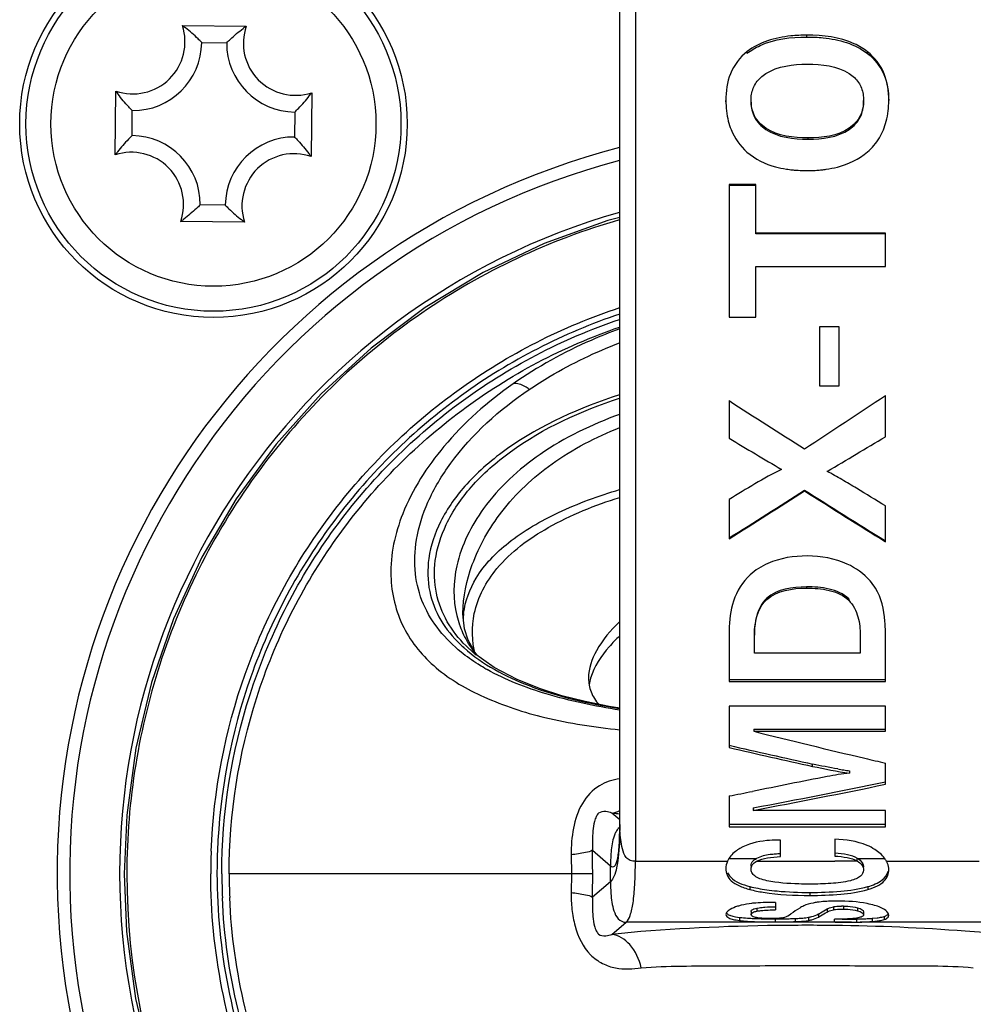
# Model space of a CAD drawing. Header units: millimetres. Extents: x 0 to 420, y 0 to 297.
# Tile 47 of 150: x 110.04 to 113.09, y 131.72 to 134.87. Entities that reach past the tile are written whole.
import ezdxf

# ---------------------------------------------------------------- set-up
doc = ezdxf.new("R2010")
doc.units = ezdxf.units.MM
doc.header["$LTSCALE"] = 23.1
doc.layers.get('0').update_dxf_attribs({"linetype": 'CONTINUOUS'})

msp = doc.modelspace()

# ---------------------------------------------------------------- linework, layer by layer
at = {"color": 7, "linetype": 'Continuous'}
for p, q in [((111.9571, 132.2907), (111.9571, 135.5733)), ((112.0071, 135.5733), (112.0071, 132.1731)), ((110.5577, 134.8476), (110.762, 134.8458)), ((112.556, 134.8111), (112.556, 134.817)), ((110.6194, 134.7937), (110.6994, 134.7929)), ((112.3643, 134.7586), (112.3643, 134.7642)), ((112.7496, 134.7585), (112.7496, 134.764)), ((110.3428, 134.4339), (110.3446, 134.6383)), ((110.9714, 134.6327), (110.9696, 134.4283)), ((112.2966, 134.6033), (112.2966, 134.608)), ((112.3771, 134.6027), (112.3771, 134.6074)), ((112.7371, 134.6033), (112.7371, 134.608)), ((112.8179, 134.6033), (112.8179, 134.608)), ((110.3967, 134.4956), (110.3974, 134.5756)), ((110.9174, 134.571), (110.9167, 134.491)), ((112.4245, 134.5155), (112.4245, 134.5197)), ((112.6915, 134.5155), (112.6915, 134.5197)), ((112.5595, 134.4839), (112.5595, 134.4879)), ((112.392, 134.3387), (112.3071, 134.3387)), ((112.3071, 134.3387), (112.3071, 133.9148)), ((112.392, 134.1807), (112.392, 134.3387)), ((112.392, 134.3355), (112.3071, 134.3355)), ((110.6948, 134.273), (110.6148, 134.2737)), ((110.7565, 134.219), (110.5521, 134.2208)), ((112.8071, 134.183), (112.392, 134.183)), ((112.8071, 134.1807), (112.392, 134.1807)), ((112.8071, 134.0768), (112.8071, 134.183)), ((112.392, 134.0768), (112.8071, 134.0768)), ((112.392, 133.9148), (112.392, 134.0768)), ((112.3071, 133.9148), (112.392, 133.9148)), ((112.6587, 133.8832), (112.5961, 133.8832)), ((112.5961, 133.8832), (112.5961, 133.6949)), ((112.6587, 133.6949), (112.6587, 133.8832)), ((112.5961, 133.6949), (112.6587, 133.6949)), ((112.3071, 133.6473), (112.3071, 133.5269)), ((112.8071, 133.5317), (112.8071, 133.6636)), ((112.4749, 133.427), (112.4749, 133.429)), ((112.6208, 133.4229), (112.6208, 133.4209)), ((112.5484, 133.3611), (112.5484, 133.3587)), ((112.3071, 133.331), (112.3071, 133.2047)), ((112.8071, 133.1955), (112.8071, 133.3105)), ((112.5546, 133.0512), (112.5546, 133.0471)), ((112.4275, 133.0151), (112.4275, 133.0108)), ((112.6897, 133.0126), (112.6897, 133.0083)), ((111.4554, 132.9651), (111.4554, 132.9662)), ((111.4573, 132.9646), (111.4575, 132.9658)), ((111.4577, 132.9647), (111.4579, 132.9659)), ((111.4724, 132.8805), (111.4606, 132.9174)), ((112.3071, 132.9168), (112.3071, 132.7487)), ((112.3879, 132.8391), (112.3879, 132.8966)), ((112.7266, 132.8995), (112.7266, 132.8391)), ((112.8071, 132.7487), (112.8071, 132.9113)), ((111.4653, 132.8626), (111.4651, 132.8628)), ((111.4932, 132.8419), (111.4724, 132.8805)), ((111.5018, 132.8315), (111.4932, 132.8419)), ((112.7266, 132.8391), (112.3879, 132.8391)), ((112.3071, 132.7545), (112.8071, 132.7545)), ((112.3071, 132.7487), (112.8071, 132.7487)), ((112.8071, 132.669), (112.3071, 132.669)), ((112.3071, 132.669), (112.3071, 132.5371)), ((112.8071, 132.5891), (112.8071, 132.669)), ((112.3858, 132.5958), (112.8071, 132.5958)), ((112.3858, 132.5958), (112.3858, 132.5891)), ((112.3858, 132.5891), (112.8071, 132.5891)), ((112.5741, 132.4769), (112.5741, 132.4842)), ((112.8071, 132.4195), (112.8071, 132.4874)), ((112.6922, 132.4628), (112.6922, 132.4553)), ((112.3071, 132.3822), (112.3071, 132.2838)), ((111.9571, 132.306), (111.9319, 132.3274)), ((112.3844, 132.3441), (112.3844, 132.336)), ((112.8071, 132.336), (112.3844, 132.336)), ((112.8071, 132.2838), (112.8071, 132.336)), ((112.3071, 132.2922), (112.8071, 132.2922)), ((112.3071, 132.2838), (112.8071, 132.2838)), ((112.4711, 132.2406), (112.4613, 132.2406)), ((112.4711, 132.188), (112.4711, 132.2406)), ((112.6452, 132.2437), (112.6452, 132.1895)), ((111.8699, 132.2086), (111.9276, 132.1588)), ((111.8017, 132.1935), (111.8025, 132.1333)), ((112.0071, 132.1731), (112.3015, 132.1731)), ((112.3063, 132.1821), (112.3948, 132.1821)), ((112.4711, 132.1732), (112.6452, 132.1737)), ((112.7178, 132.1821), (112.8049, 132.1821)), ((112.8108, 132.1731), (113.1071, 132.1731)), ((111.8704, 132.1333), (110.7074, 132.1333)), ((111.8025, 132.1333), (111.8017, 132.0731)), ((111.9276, 132.1078), (111.9276, 132.1588)), ((111.9276, 132.1078), (111.8699, 132.0581)), ((112.3735, 132.0923), (112.3735, 132.0828)), ((112.5654, 132.0734), (112.5654, 132.0638)), ((112.7507, 132.0921), (112.7507, 132.0826)), ((112.4554, 132.0416), (112.4554, 132.0177)), ((112.3771, 132.0121), (112.3771, 132.0021)), ((112.3959, 132.0233), (112.4032, 132.0245)), ((112.3959, 132.0233), (112.3959, 132.0134)), ((112.6205, 132.0206), (112.6205, 132.0107)), ((112.6408, 132.0275), (112.6408, 132.0177)), ((112.673, 132.0299), (112.673, 132.02)), ((112.7183, 132.0243), (112.7183, 132.0145)), ((112.7371, 132.0118), (112.7371, 132.0019)), ((111.932, 131.9392), (111.9772, 131.9778)), ((112.3951, 131.9778), (111.9772, 131.9778)), ((112.3271, 131.9956), (112.3401, 131.9936)), ((112.3401, 131.9936), (112.3401, 131.9836)), ((112.454, 131.9889), (112.454, 131.9789)), ((112.6438, 131.9778), (112.4749, 131.9778)), ((112.5178, 131.99), (112.5178, 131.9799)), ((112.5613, 131.9938), (112.5613, 131.9838)), ((112.5926, 132.0044), (112.5926, 131.9944)), ((112.6438, 131.9777), (112.6438, 131.9879)), ((112.6463, 131.9778), (112.6438, 131.9778)), ((112.6985, 131.9778), (112.6463, 131.9778)), ((112.6585, 131.9778), (112.6704, 131.9779)), ((112.7145, 131.9883), (112.7145, 131.9783)), ((113.137, 131.9778), (112.7266, 131.9778)), ((112.7649, 131.9905), (112.7805, 131.992)), ((112.7649, 131.9905), (112.7649, 131.9805)), ((112.7649, 131.9805), (112.7805, 131.982)), ((112.8036, 131.9968), (112.8036, 131.9868))]:
    msp.add_line(p, q, dxfattribs=at)
for points in [[(111.9571, 134.2334), (111.9192, 134.2239), (111.7156, 134.1506), (111.5201, 134.0574), (111.3348, 133.9454), (111.1614, 133.8155), (111.0018, 133.6691), (110.8574, 133.5076), (110.7297, 133.3326), (110.62, 133.1459), (110.5294, 132.9494), (110.4587, 132.745), (110.4085, 132.5348), (110.3794, 132.3208), (110.3713, 132.1333)], [(111.4606, 132.9174), (111.4557, 132.9546), (111.4554, 132.9663)], [(111.5552, 132.7929), (111.489, 132.8407), (111.4651, 132.8627)], [(111.9571, 132.6629), (111.9233, 132.6684), (111.8469, 132.684), (111.7722, 132.703), (111.7005, 132.7258), (111.6288, 132.7544), (111.5552, 132.7929)], [(111.9571, 132.2907), (111.9571, 132.2866), (111.9569, 132.2754), (111.9567, 132.2664), (111.9564, 132.2597), (111.9562, 132.2553), (111.9561, 132.254)], [(110.3713, 132.1333), (110.3792, 131.9483), (110.408, 131.7344), (110.4579, 131.5241)]]:
    msp.add_lwpolyline(points, dxfattribs=at)
for radius in [0.62, 0.6, 0.52]:
    msp.add_circle((110.6571, 134.5333), radius, dxfattribs=at)
for centre, radius, start, end in [((110.3994, 134.7956), 0.1666, 250.7936, 18.1887), ((110.3073, 134.505), 0.4243, 52.1321, 53.8346), ((111.0064, 134.4988), 0.4244, 125.1478, 126.8591), ((110.9194, 134.791), 0.1666, 160.7936, 288.1887), ((110.3994, 134.7956), 0.22, 269.4912, 359.4912), ((110.9194, 134.791), 0.22, 179.4912, 269.4912), ((110.6916, 134.8826), 0.4244, 215.1478, 216.8591), ((110.6288, 134.8831), 0.4243, 322.1321, 323.8346), ((110.3948, 134.2756), 0.22, 359.4912, 89.4912), ((110.9148, 134.271), 0.22, 89.4912, 179.4912), ((112.5571, 132.1333), 2.4, 104.4904, 75.5095), ((110.6853, 134.1835), 0.4243, 142.1321, 143.8346), ((110.3948, 134.2756), 0.1666, 340.7936, 108.1887), ((110.9148, 134.271), 0.1666, 70.7936, 198.1887), ((110.6226, 134.184), 0.4244, 35.1478, 36.8591), ((112.5571, 132.1333), 2.36, 104.7389, 75.2619), ((112.5469, 134.7591), 0.375, 261.3029, 264.2341), ((112.5507, 134.7957), 0.4118, 264.2192, 265.9852), ((112.554, 134.8463), 0.4626, 266.0141, 269.0303), ((112.5553, 134.9017), 0.5179, 268.996, 270.0053), ((112.5554, 134.8995), 0.5157, 269.9937, 271.1436), ((112.5566, 134.85), 0.4663, 271.12, 273.8292), ((112.5597, 134.8022), 0.4183, 273.845, 275.8992), ((112.5631, 134.769), 0.385, 275.8989, 278.1329), ((112.5571, 132.1333), 2.2, 105.8441, 74.1572), ((110.3078, 134.5678), 0.4244, 305.1478, 306.8591), ((111.0069, 134.5616), 0.4243, 232.1321, 233.8346), ((145.2292, 184.7942), 60.8266, 237.231456, 237.501352), ((78.9384, 184.67), 61.2269, 303.294381, 303.5845), ((135.4837, 172.2959), 45.1685, 239.12848, 239.37619), ((89.6773, 172.2045), 45.0619, 300.60758, 300.88317), ((99.6009, 153.4909), 23.9342, 302.06485, 302.74904), ((125.4266, 153.5969), 23.9862, 237.52693, 238.25649), ((99.5591, 153.4398), 23.9159, 302.21067, 302.8965), ((125.4675, 153.5444), 23.9659, 237.38012, 238.11147), ((111.7414, 133.0346), 0.315, 193.7894, 199.3851), ((111.7257, 132.9326), 0.2703, 173.2084, 176.2984), ((111.7442, 133.0355), 0.3179, 199.382, 200.3407), ((111.7514, 133.0385), 0.3257, 200.3983, 210.6396), ((111.7578, 133.1912), 0.4491, 226.1278, 228.2352), ((111.7623, 133.0448), 0.3383, 210.6028, 211.4018), ((111.7772, 133.0543), 0.3559, 211.461, 218.345), ((111.7694, 132.9079), 0.2841, 194.8876, 195.2752), ((111.8697, 133.3872), 0.6886, 239.7991, 240.7119), ((118.3219, 156.234), 24.3786, 255.90704, 256.76697), ((118.0551, 157.5472), 25.6552, 257.05308, 257.66432), ((118.0581, 157.4125), 25.5315, 256.98221, 257.59659), ((118.0657, 155.1547), 23.2694, 256.77259, 256.93891), ((112.8311, 133.4938), 1.0404, 260.2248, 261.288), ((112.7844, 133.1896), 0.7326, 261.2908, 262.7679), ((108.1481, 155.0247), 23.0728, 280.57988, 281.64964), ((108.1462, 154.8988), 22.9574, 280.63847, 281.71383), ((106.6109, 161.7595), 29.9245, 280.97338, 281.1188), ((112.2448, 135.4223), 3.1107, 264.2271, 264.6855), ((110.505, 132.2901), 1.4521, 358.9379, 0.0201), ((112.3448, 132.2904), 0.3877, 179.967, 182.7162), ((112.0345, 132.2204), 0.1011, 155.8571, 157.2678), ((110.7811, 132.2851), 1.1759, 357.9201, 358.9345), ((112.5393, 132.1333), 1.891, 177.807, 179.9987), ((112.5395, 132.1333), 1.8712, 177.807, 179.9987), ((106.1902, 132.1335), 5.6802, 359.9983, 0.7574), ((112.4867, 131.7871), 0.4101, 92.1909, 94.4608), ((112.3908, 165.2598), 33.0867, 270.00684, 270.13899), ((112.72, 99.7739), 32.3999, 90.00601, 90.13235), ((112.5571, 132.1333), 2.1773, 180, 360), ((112.5402, 132.1334), 1.8562, 180.0015, 182.3839), ((112.5404, 132.1334), 1.833, 180.0015, 182.3839), ((106.1927, 132.1331), 5.6778, 359.2427, 0.0018), ((112.5061, 132.6367), 0.5605, 259.0092, 261.9206), ((112.6729, 131.7181), 0.3118, 89.9798, 91.1536), ((112.4231, 132.863), 0.8737, 266.6491, 267.8406), ((112.4378, 133.2433), 1.2543, 267.8233, 268.7211), ((112.448, 133.691), 1.7021, 268.7157, 269.4324), ((112.448, 133.6783), 1.6994, 268.7142, 269.4322), ((112.4524, 134.0827), 2.0939, 269.417, 269.6906), ((112.4524, 134.0695), 2.0906, 269.4167, 269.6888), ((112.4539, 134.3458), 2.3669, 269.6896, 270.0034), ((112.4539, 134.3601), 2.3713, 269.6913, 270.0034), ((112.4547, 134.2815), 2.2926, 269.9839, 270.5698), ((112.4547, 134.2679), 2.289, 269.9838, 270.571), ((112.4596, 133.7506), 1.7617, 270.5799, 270.9383), ((112.4596, 133.7375), 1.7586, 270.5812, 270.9401), ((112.4678, 133.2862), 1.2972, 270.914, 271.8067), ((112.4678, 133.2734), 1.2944, 270.9157, 271.8106), ((112.4787, 132.9291), 0.9399, 271.826, 272.3846), ((112.4788, 132.9168), 0.9376, 271.8299, 272.389), ((112.491, 132.6512), 0.6617, 272.3209, 273.8281), ((112.6447, 134.294), 2.3163, 270.0391, 270.342), ((112.655, 136.6455), 4.6577, 270.1701, 270.461), ((112.6223, 142.3101), 10.3323, 270.26667, 270.39318), ((112.6698, 134.775), 2.787, 270.4649, 270.6981), ((112.6749, 134.3067), 2.3288, 270.4508, 270.7177), ((112.6813, 133.8358), 1.8478, 270.6976, 271.0284), ((112.6805, 133.8617), 1.8838, 270.7168, 271.0339), ((112.6949, 133.0796), 1.0915, 271.0266, 271.9283), ((112.6949, 133.0678), 1.0897, 271.0277, 271.9313), ((112.6993, 132.9449), 0.9568, 271.9363, 272.4471), ((112.6993, 132.9328), 0.9546, 271.9394, 272.4516), ((112.7028, 132.8626), 0.8743, 272.4464, 272.9988), ((112.7029, 132.8504), 0.8721, 272.4509, 273.0044), ((112.7091, 132.747), 0.7586, 272.984, 274.2223), ((112.7091, 132.7348), 0.7564, 272.9895, 274.2307), ((112.5553, 124.3385), 7.6296, 89.33514, 89.46958)]:
    msp.add_arc(centre, radius, start, end, dxfattribs=at)
for points, knots in [([(110.6194, 134.7937), (110.6155, 134.7976), (110.5991, 134.8139), (110.5817, 134.8292), (110.5677, 134.84)], [0, 0, 0, 0, 0.237509, 1, 1, 1, 1]), ([(110.6994, 134.7929), (110.7033, 134.7968), (110.72, 134.8128), (110.7377, 134.8278), (110.7518, 134.8383)], [0, 0, 0, 0, 0.237523, 1, 1, 1, 1]), ([(112.556, 134.817), (112.5388, 134.817), (112.4724, 134.8143), (112.4033, 134.7949), (112.3643, 134.7642)], [0, 0, 0, 0, 0.257769, 1, 1, 1, 1]), ([(112.3643, 134.7586), (112.3771, 134.7686), (112.4355, 134.803), (112.5052, 134.8111), (112.556, 134.8111)], [0, 0, 0, 0, 0.242435, 1, 1, 1, 1]), ([(112.7496, 134.764), (112.7367, 134.7741), (112.6777, 134.8088), (112.6073, 134.817), (112.556, 134.817)], [0, 0, 0, 0, 0.242453, 1, 1, 1, 1]), ([(112.556, 134.8111), (112.5734, 134.8111), (112.6403, 134.8084), (112.7101, 134.7892), (112.7496, 134.7585)], [0, 0, 0, 0, 0.257604, 1, 1, 1, 1]), ([(112.3643, 134.7642), (112.3412, 134.746), (112.3042, 134.6966), (112.2966, 134.6369), (112.2966, 134.608)], [0, 0, 0, 0, 0.503999, 1, 1, 1, 1]), ([(112.8179, 134.608), (112.8179, 134.637), (112.8102, 134.6967), (112.7728, 134.7459), (112.7496, 134.764)], [0, 0, 0, 0, 0.495864, 1, 1, 1, 1]), ([(112.7496, 134.7585), (112.7722, 134.741), (112.8089, 134.6938), (112.8174, 134.636), (112.8178, 134.608)], [0, 0, 0, 0, 0.504678, 1, 1, 1, 1]), ([(112.3788, 134.6279), (112.3811, 134.6411), (112.3914, 134.6674), (112.4124, 134.6862), (112.4241, 134.6938)], [0, 0, 0, 0, 0.489136, 1, 1, 1, 1]), ([(112.6911, 134.6944), (112.7028, 134.6869), (112.7237, 134.6678), (112.7334, 134.6413), (112.7355, 134.6281)], [0, 0, 0, 0, 0.51079, 1, 1, 1, 1]), ([(110.3974, 134.5756), (110.3936, 134.5795), (110.3776, 134.5962), (110.3626, 134.6139), (110.352, 134.628)], [0, 0, 0, 0, 0.237523, 1, 1, 1, 1]), ([(110.9174, 134.571), (110.9213, 134.5748), (110.9376, 134.5913), (110.953, 134.6087), (110.9638, 134.6227)], [0, 0, 0, 0, 0.237509, 1, 1, 1, 1]), ([(112.4245, 134.5197), (112.4099, 134.5296), (112.3845, 134.5553), (112.3771, 134.5906), (112.3771, 134.6074)], [0, 0, 0, 0, 0.512716, 1, 1, 1, 1]), ([(112.3771, 134.6027), (112.3771, 134.586), (112.3845, 134.5509), (112.4099, 134.5253), (112.4245, 134.5155)], [0, 0, 0, 0, 0.487204, 1, 1, 1, 1]), ([(112.7371, 134.608), (112.7371, 134.5913), (112.7306, 134.5561), (112.7059, 134.5296), (112.6915, 134.5197)], [0, 0, 0, 0, 0.487903, 1, 1, 1, 1]), ([(112.6915, 134.5155), (112.7059, 134.5254), (112.7306, 134.5516), (112.7371, 134.5867), (112.7371, 134.6033)], [0, 0, 0, 0, 0.512174, 1, 1, 1, 1]), ([(112.3044, 134.542), (112.3067, 134.5328), (112.3185, 134.4958), (112.3419, 134.4624), (112.3639, 134.443)], [0, 0, 0, 0, 0.245685, 1, 1, 1, 1]), ([(112.7494, 134.4432), (112.7643, 134.4561), (112.7902, 134.4862), (112.805, 134.5228), (112.8098, 134.5413)], [0, 0, 0, 0, 0.508089, 1, 1, 1, 1]), ([(110.3967, 134.4956), (110.3928, 134.4918), (110.3765, 134.4753), (110.3612, 134.4579), (110.3504, 134.444)], [0, 0, 0, 0, 0.237509, 1, 1, 1, 1]), ([(110.9167, 134.491), (110.9206, 134.4871), (110.9365, 134.4704), (110.9515, 134.4527), (110.9621, 134.4386)], [0, 0, 0, 0, 0.237523, 1, 1, 1, 1]), ([(112.3639, 134.443), (112.3898, 134.4202), (112.4334, 134.3993), (112.4786, 134.3902), (112.4902, 134.3884)], [0, 0, 0, 0, 0.745921, 1, 1, 1, 1]), ([(112.6175, 134.3879), (112.6296, 134.3896), (112.6766, 134.3986), (112.7222, 134.4198), (112.7494, 134.4432)], [0, 0, 0, 0, 0.253979, 1, 1, 1, 1]), ([(110.6148, 134.2737), (110.6108, 134.2698), (110.5941, 134.2538), (110.5765, 134.2388), (110.5623, 134.2283)], [0, 0, 0, 0, 0.237523, 1, 1, 1, 1]), ([(110.6948, 134.273), (110.6986, 134.269), (110.7151, 134.2527), (110.7325, 134.2374), (110.7464, 134.2266)], [0, 0, 0, 0, 0.237509, 1, 1, 1, 1]), ([(111.9566, 134.2262), (111.7323, 134.1618), (111.3016, 133.9589), (110.7877, 133.4664), (110.4561, 132.8366), (110.3798, 132.3666), (110.3798, 132.1333)], [0, 0, 0, 0, 0.25, 0.5, 0.75, 1, 1, 1, 1]), ([(110.6497, 132.2056), (110.6571, 132.3977), (110.7305, 132.7821), (111.0078, 133.2976), (111.4258, 133.707), (111.7744, 133.8849), (111.9569, 133.9452)], [0, 0, 0, 0, 0.250015, 0.500014, 0.750003, 1, 1, 1, 1]), ([(111.957, 133.9242), (111.7771, 133.864), (111.4337, 133.6875), (111.0221, 133.2826), (110.7492, 132.7737), (110.6769, 132.3944), (110.6697, 132.2049)], [0, 0, 0, 0, 0.249997, 0.499987, 0.749985, 1, 1, 1, 1]), ([(110.684, 132.1333), (110.684, 132.3268), (110.745, 132.7163), (111.0105, 133.2426), (111.4239, 133.6627), (111.7733, 133.8455), (111.9565, 133.9074)], [0, 0, 0, 0, 0.250017, 0.500009, 0.75, 1, 1, 1, 1]), ([(110.7074, 132.1333), (110.7074, 132.3237), (110.7672, 132.7071), (111.0276, 133.2254), (111.4333, 133.6399), (111.7764, 133.821), (111.9565, 133.8827)], [0, 0, 0, 0, 0.250016, 0.500009, 0.75, 1, 1, 1, 1]), ([(111.957, 133.8771), (111.9261, 133.8658), (111.8072, 133.8182), (111.694, 133.7559), (111.6161, 133.7013)], [0, 0, 0, 0, 0.257378, 1, 1, 1, 1]), ([(111.6674, 133.6831), (111.6892, 133.6979), (111.781, 133.756), (111.8797, 133.8029), (111.9566, 133.8322)], [0, 0, 0, 0, 0.242079, 1, 1, 1, 1]), ([(111.6161, 133.7013), (111.5344, 133.6442), (111.3952, 133.5206), (111.2566, 133.3066), (111.21, 133.0975), (111.2537, 132.9169), (111.3667, 132.781), (111.5283, 132.6896), (111.728, 132.624), (111.8766, 132.6025), (111.9571, 132.5941)], [0, 0, 0, 0, 0.174256, 0.321225, 0.438818, 0.538105, 0.634463, 0.738769, 0.858623, 1, 1, 1, 1]), ([(111.4498, 132.8422), (111.399, 132.8832), (111.3324, 132.9632), (111.2979, 133.0958), (111.3024, 133.2089), (111.3414, 133.3306), (111.4475, 133.5073), (111.5724, 133.6187), (111.6674, 133.6831)], [0, 0, 0, 0, 0.191987, 0.290265, 0.39778, 0.520533, 0.662232, 1, 1, 1, 1]), ([(111.6674, 133.6831), (111.663, 133.6866), (111.6483, 133.6967), (111.6286, 133.7044), (111.6164, 133.7008)], [0, 0, 0, 0, 0.306238, 1, 1, 1, 1]), ([(111.9564, 133.6658), (111.8301, 133.6256), (111.6528, 133.5465), (111.4686, 133.3912), (111.3811, 133.2699), (111.3405, 133.1491), (111.3424, 133.0379), (111.3801, 132.942), (111.4227, 132.8904), (111.4465, 132.8675)], [0, 0, 0, 0, 0.347394, 0.498725, 0.62748, 0.734756, 0.827161, 0.913133, 1, 1, 1, 1]), ([(111.4651, 132.8627), (111.442, 132.8857), (111.401, 132.9373), (111.3645, 133.0321), (111.3612, 133.1419), (111.3997, 133.261), (111.4824, 133.3816), (111.6602, 133.5362), (111.8331, 133.6151), (111.9564, 133.6554)], [0, 0, 0, 0, 0.087027, 0.173866, 0.267161, 0.374826, 0.502928, 0.653214, 1, 1, 1, 1]), ([(111.9566, 133.6034), (111.8674, 133.5709), (111.7044, 133.4931), (111.5204, 133.3234), (111.4259, 133.1366), (111.4229, 133.011), (111.4355, 132.9595)], [0, 0, 0, 0, 0.317442, 0.596972, 0.822426, 1, 1, 1, 1]), ([(111.4554, 132.9663), (111.4556, 133.0193), (111.481, 133.1367), (111.5771, 133.3054), (111.7404, 133.4586), (111.8808, 133.5308), (111.9569, 133.5611)], [0, 0, 0, 0, 0.193713, 0.429201, 0.70054, 1, 1, 1, 1]), ([(112.4749, 133.427), (112.4456, 133.4135), (112.3896, 133.3813), (112.3344, 133.348), (112.3071, 133.331)], [0, 0, 0, 0, 0.500654, 1, 1, 1, 1]), ([(112.8071, 133.3105), (112.7763, 133.3293), (112.7302, 133.3576), (112.6681, 133.3944), (112.637, 133.4129), (112.6208, 133.4209)], [0, 0, 0, 0, 0.499358, 0.749489, 1, 1, 1, 1]), ([(111.4575, 132.9658), (111.4624, 133.0057), (111.4952, 133.0943), (111.6054, 133.2057), (111.7652, 133.2974), (111.8899, 133.343), (111.9567, 133.3629)], [0, 0, 0, 0, 0.180202, 0.407912, 0.687679, 1, 1, 1, 1]), ([(111.4948, 132.8349), (111.4836, 132.8771), (111.4812, 132.9789), (111.5646, 133.132), (111.7354, 133.2558), (111.878, 133.3131), (111.9571, 133.3378)], [0, 0, 0, 0, 0.174617, 0.388894, 0.669019, 1, 1, 1, 1]), ([(112.7754, 133.0471), (112.7702, 133.0554), (112.7465, 133.0876), (112.7126, 133.1117), (112.6852, 133.1241)], [0, 0, 0, 0, 0.245742, 1, 1, 1, 1]), ([(112.3744, 133.0898), (112.3497, 133.0677), (112.3143, 133.0091), (112.3071, 132.9436), (112.3071, 132.9119)], [0, 0, 0, 0, 0.510893, 1, 1, 1, 1]), ([(112.6897, 133.0126), (112.6734, 133.0295), (112.6262, 133.0485), (112.5788, 133.0512), (112.5546, 133.0512)], [0, 0, 0, 0, 0.492095, 1, 1, 1, 1]), ([(112.5546, 133.0471), (112.5789, 133.0471), (112.6262, 133.0443), (112.6735, 133.0252), (112.6897, 133.0083)], [0, 0, 0, 0, 0.507964, 1, 1, 1, 1]), ([(112.8071, 132.9064), (112.8071, 132.9183), (112.8054, 132.9663), (112.7949, 133.0163), (112.7754, 133.0471)], [0, 0, 0, 0, 0.245632, 1, 1, 1, 1]), ([(112.4275, 133.0151), (112.4193, 133.0077), (112.393, 132.973), (112.3879, 132.928), (112.3879, 132.8966)], [0, 0, 0, 0, 0.261266, 1, 1, 1, 1]), ([(112.3879, 132.8916), (112.3879, 132.9021), (112.3895, 132.9439), (112.4038, 132.9894), (112.4275, 133.0108)], [0, 0, 0, 0, 0.24643, 1, 1, 1, 1]), ([(112.6897, 133.0083), (112.7038, 132.9936), (112.723, 132.9563), (112.7266, 132.9161), (112.7266, 132.8964)], [0, 0, 0, 0, 0.509069, 1, 1, 1, 1]), ([(111.9559, 132.9396), (111.9276, 132.9122), (111.8817, 132.859), (111.8571, 132.79), (111.8571, 132.7597)], [0, 0, 0, 0, 0.564365, 1, 1, 1, 1]), ([(111.9561, 132.8938), (111.9447, 132.8829), (111.907, 132.8438), (111.8752, 132.7966), (111.8639, 132.7595)], [0, 0, 0, 0, 0.287934, 1, 1, 1, 1]), ([(111.4587, 132.8562), (111.5185, 132.8027), (111.6817, 132.7164), (111.8581, 132.6777), (111.9564, 132.6618)], [0, 0, 0, 0, 0.446462, 1, 1, 1, 1]), ([(111.5233, 132.792), (111.5167, 132.7959), (111.4913, 132.8112), (111.467, 132.8284), (111.4498, 132.8422)], [0, 0, 0, 0, 0.255839, 1, 1, 1, 1]), ([(111.9569, 132.6569), (111.8776, 132.6692), (111.7319, 132.6991), (111.5923, 132.7532), (111.5328, 132.7866)], [0, 0, 0, 0, 0.540515, 1, 1, 1, 1]), ([(111.8571, 132.7597), (111.8571, 132.7446), (111.8628, 132.7132), (111.8802, 132.6865), (111.8907, 132.6746)], [0, 0, 0, 0, 0.487363, 1, 1, 1, 1]), ([(111.9571, 132.4366), (111.9343, 132.4342), (111.8856, 132.4189), (111.8309, 132.3593), (111.8058, 132.2789), (111.8009, 132.222), (111.8017, 132.1935)], [0, 0, 0, 0, 0.216815, 0.463593, 0.730847, 1, 1, 1, 1]), ([(111.9318, 132.3275), (111.9256, 132.3296), (111.9119, 132.3333), (111.8904, 132.3311), (111.8811, 132.315), (111.8734, 132.2966), (111.87, 132.2599), (111.8694, 132.2292), (111.8699, 132.2086)], [0, 0, 0, 0, 0.119689, 0.261589, 0.341453, 0.440275, 0.62645, 1, 1, 1, 1]), ([(111.9276, 132.1588), (111.9295, 132.1571), (111.934, 132.154), (111.9421, 132.1576), (111.9465, 132.1672), (111.9505, 132.1811), (111.9534, 132.2008), (111.9566, 132.2378), (111.9571, 132.2684), (111.9571, 132.2906)], [0, 0, 0, 0, 0.05202, 0.094974, 0.158679, 0.255091, 0.387161, 0.555618, 1, 1, 1, 1]), ([(111.9412, 132.2594), (111.9346, 132.2438), (111.9288, 132.2097), (111.9276, 132.1758), (111.9276, 132.1588)], [0, 0, 0, 0, 0.499347, 1, 1, 1, 1]), ([(112.0071, 132.1731), (112.0016, 132.1731), (111.9905, 132.1743), (111.9726, 132.1871), (111.965, 132.2128), (111.9599, 132.2421), (111.958, 132.2621), (111.9575, 132.2721)], [0, 0, 0, 0, 0.134594, 0.264783, 0.51143, 0.755823, 1, 1, 1, 1]), ([(111.9563, 132.2424), (111.9551, 132.2122), (111.9527, 132.1718), (111.9408, 132.1269), (111.9325, 132.1121), (111.9276, 132.1078)], [0, 0, 0, 0, 0.650058, 0.859254, 1, 1, 1, 1]), ([(112.4613, 132.2406), (112.45, 132.2406), (112.4089, 132.2389), (112.3671, 132.229), (112.3413, 132.214)], [0, 0, 0, 0, 0.275003, 1, 1, 1, 1]), ([(112.7733, 132.2106), (112.7654, 132.2157), (112.7257, 132.2364), (112.6801, 132.2425), (112.6452, 132.2437)], [0, 0, 0, 0, 0.212632, 1, 1, 1, 1]), ([(111.8699, 132.2086), (111.8638, 132.2039), (111.8396, 132.1992), (111.8171, 132.1954), (111.8016, 132.1935)], [0, 0, 0, 0, 0.332813, 1, 1, 1, 1]), ([(112.3413, 132.214), (112.3363, 132.2111), (112.3203, 132.2006), (112.3068, 132.1855), (112.3015, 132.1731)], [0, 0, 0, 0, 0.299687, 1, 1, 1, 1]), ([(112.4548, 132.196), (112.4492, 132.1956), (112.4288, 132.1934), (112.4079, 132.1893), (112.3948, 132.1821)], [0, 0, 0, 0, 0.274546, 1, 1, 1, 1]), ([(112.7178, 132.1821), (112.7082, 132.1882), (112.6836, 132.1955), (112.6588, 132.1978), (112.6452, 132.1985)], [0, 0, 0, 0, 0.454112, 1, 1, 1, 1]), ([(112.8108, 132.1731), (112.809, 132.1764), (112.7992, 132.1914), (112.785, 132.2029), (112.7733, 132.2106)], [0, 0, 0, 0, 0.214546, 1, 1, 1, 1]), ([(111.9772, 131.9778), (111.9836, 131.9832), (111.9932, 132.0046), (112.0012, 132.045), (112.0062, 132.1034), (112.0071, 132.1479), (112.0071, 132.1731)], [0, 0, 0, 0, 0.126646, 0.33189, 0.622917, 1, 1, 1, 1]), ([(112.3771, 132.1483), (112.3771, 132.1528), (112.3804, 132.1636), (112.3894, 132.1702), (112.3948, 132.1731)], [0, 0, 0, 0, 0.422104, 1, 1, 1, 1]), ([(112.379, 132.1667), (112.3796, 132.1682), (112.3833, 132.1747), (112.3896, 132.1793), (112.3948, 132.1821)], [0, 0, 0, 0, 0.208891, 1, 1, 1, 1]), ([(112.3948, 132.1731), (112.4054, 132.1789), (112.4312, 132.1853), (112.4571, 132.1874), (112.4711, 132.188)], [0, 0, 0, 0, 0.462487, 1, 1, 1, 1]), ([(112.6452, 132.1895), (112.6585, 132.1889), (112.6829, 132.1866), (112.707, 132.1796), (112.7166, 132.1738)], [0, 0, 0, 0, 0.543761, 1, 1, 1, 1]), ([(112.7178, 132.1821), (112.7167, 132.1825), (112.7135, 132.1786), (112.716, 132.1758), (112.7167, 132.1738)], [0, 0, 0, 0, 0.350519, 1, 1, 1, 1]), ([(112.7166, 132.1738), (112.7227, 132.1702), (112.733, 132.1625), (112.7371, 132.1501), (112.7371, 132.1449)], [0, 0, 0, 0, 0.576261, 1, 1, 1, 1]), ([(112.7178, 132.1821), (112.7236, 132.1786), (112.7332, 132.171), (112.7371, 132.1591), (112.7371, 132.1541)], [0, 0, 0, 0, 0.573605, 1, 1, 1, 1]), ([(112.8179, 132.1464), (112.8179, 132.1532), (112.816, 132.1625), (112.812, 132.1709), (112.8108, 132.1731)], [0, 0, 0, 0, 0.730935, 1, 1, 1, 1]), ([(114.4644, 132.061), (114.4551, 131.8159), (114.3395, 131.3241), (113.9012, 130.7108), (113.263, 130.3078), (112.52, 130.1765), (111.7825, 130.3358), (111.1601, 130.7627), (110.7453, 131.3922), (110.6483, 131.888), (110.6483, 132.1333)], [0, 0, 0, 0, 0.124998, 0.249998, 0.374998, 0.499998, 0.624999, 0.749999, 0.874999, 1, 1, 1, 1]), ([(110.6683, 132.1333), (110.6683, 131.8906), (110.7643, 131.3999), (111.1747, 130.7771), (111.7906, 130.3547), (112.5204, 130.197), (113.2556, 130.3269), (113.8871, 130.7257), (114.3208, 131.3326), (114.4352, 131.8192), (114.4445, 132.0617)], [0, 0, 0, 0, 0.125001, 0.250001, 0.375001, 0.500002, 0.625002, 0.750002, 0.875002, 1, 1, 1, 1]), ([(114.4301, 132.1333), (114.4301, 131.8929), (114.3352, 131.4068), (113.929, 130.7895), (113.3193, 130.3705), (112.5966, 130.2132), (111.8681, 130.3406), (111.2417, 130.7342), (110.8104, 131.3342), (110.6956, 131.8159), (110.6856, 132.0562)], [0, 0, 0, 0, 0.125001, 0.250001, 0.375002, 0.500002, 0.625002, 0.750002, 0.875002, 1, 1, 1, 1]), ([(114.4067, 132.1333), (114.4067, 131.8959), (114.313, 131.4159), (113.9119, 130.8063), (113.3098, 130.3925), (112.5961, 130.2372), (111.8767, 130.363), (111.2581, 130.7516), (110.8322, 131.3442), (110.7189, 131.8199), (110.709, 132.0571)], [0, 0, 0, 0, 0.125001, 0.250001, 0.375002, 0.500002, 0.625002, 0.750002, 0.875002, 1, 1, 1, 1]), ([(112.2966, 132.1495), (112.2966, 132.1426), (112.2991, 132.128), (112.3141, 132.1081), (112.3401, 132.0928), (112.3614, 132.0859), (112.3735, 132.0828)], [0, 0, 0, 0, 0.186858, 0.392916, 0.657749, 1, 1, 1, 1]), ([(112.3016, 132.1361), (112.304, 132.1313), (112.3213, 132.1078), (112.351, 132.0981), (112.3735, 132.0923)], [0, 0, 0, 0, 0.188194, 1, 1, 1, 1]), ([(112.4279, 132.1108), (112.4202, 132.1124), (112.4065, 132.1161), (112.3895, 132.1245), (112.3789, 132.1356), (112.3771, 132.1444), (112.3771, 132.1483)], [0, 0, 0, 0, 0.347791, 0.622534, 0.827416, 1, 1, 1, 1]), ([(112.7371, 132.1449), (112.7371, 132.1376), (112.7297, 132.1252), (112.7127, 132.1164), (112.7014, 132.1127), (112.695, 132.111)], [0, 0, 0, 0, 0.379754, 0.65507, 1, 1, 1, 1]), ([(112.7507, 132.0826), (112.7615, 132.0858), (112.7803, 132.0926), (112.8031, 132.1077), (112.8158, 132.1265), (112.8179, 132.14), (112.8179, 132.1464)], [0, 0, 0, 0, 0.338406, 0.599747, 0.807778, 1, 1, 1, 1]), ([(112.7507, 132.0921), (112.7668, 132.0968), (112.7941, 132.1064), (112.813, 132.1302), (112.816, 132.1411)], [0, 0, 0, 0, 0.597689, 1, 1, 1, 1]), ([(111.9276, 132.1078), (111.9276, 132.0952), (111.9282, 132.0732), (111.9314, 132.0418), (111.9377, 132.0143), (111.9487, 131.9874), (111.9679, 131.9777), (111.9772, 131.9778)], [0, 0, 0, 0, 0.25055, 0.438589, 0.626171, 0.814974, 1, 1, 1, 1]), ([(112.5654, 132.1), (112.5536, 132.1), (112.5076, 132.1007), (112.4613, 132.1036), (112.4279, 132.1108)], [0, 0, 0, 0, 0.257879, 1, 1, 1, 1]), ([(112.695, 132.111), (112.6747, 132.1056), (112.6312, 132.1011), (112.5879, 132.1), (112.5654, 132.1)], [0, 0, 0, 0, 0.483041, 1, 1, 1, 1]), ([(111.8017, 132.0731), (111.8012, 132.0551), (111.8032, 132.0189), (111.8149, 131.9492), (111.8464, 131.8838), (111.8998, 131.8443), (111.9425, 131.8301), (111.9849, 131.8279), (112.0126, 131.8299), (112.0261, 131.8323)], [0, 0, 0, 0, 0.139527, 0.279704, 0.549609, 0.672674, 0.785669, 0.893572, 1, 1, 1, 1]), ([(111.8016, 132.0731), (111.8171, 132.0713), (111.8396, 132.0674), (111.8638, 132.0627), (111.8699, 132.058)], [0, 0, 0, 0, 0.667182, 1, 1, 1, 1]), ([(112.3735, 132.0828), (112.3876, 132.0791), (112.4509, 132.0665), (112.5156, 132.0638), (112.5654, 132.0638)], [0, 0, 0, 0, 0.226501, 1, 1, 1, 1]), ([(112.4273, 132.0818), (112.4383, 132.0803), (112.4841, 132.075), (112.5304, 132.0734), (112.5654, 132.0734)], [0, 0, 0, 0, 0.240489, 1, 1, 1, 1]), ([(112.5654, 132.0734), (112.5983, 132.0734), (112.6605, 132.0753), (112.7225, 132.084), (112.7507, 132.0921)], [0, 0, 0, 0, 0.528924, 1, 1, 1, 1]), ([(112.5654, 132.0638), (112.5983, 132.0638), (112.6605, 132.0657), (112.7226, 132.0744), (112.7507, 132.0826)], [0, 0, 0, 0, 0.52921, 1, 1, 1, 1]), ([(111.8699, 132.058), (111.8694, 132.0374), (111.8699, 132.0066), (111.8735, 131.9699), (111.8811, 131.9514), (111.8905, 131.9355), (111.912, 131.9333), (111.9256, 131.937), (111.9319, 131.9392)], [0, 0, 0, 0, 0.373978, 0.559956, 0.660017, 0.737961, 0.880192, 1, 1, 1, 1]), ([(112.392, 132.0395), (112.3877, 132.0392), (112.3721, 132.0375), (112.3565, 132.0348), (112.3455, 132.0321)], [0, 0, 0, 0, 0.276725, 1, 1, 1, 1]), ([(112.5892, 132.0418), (112.5847, 132.0411), (112.5699, 132.0386), (112.5552, 132.0345), (112.5457, 132.0302)], [0, 0, 0, 0, 0.304403, 1, 1, 1, 1]), ([(112.6539, 132.0457), (112.6483, 132.0457), (112.6267, 132.0454), (112.6051, 132.044), (112.5892, 132.0418)], [0, 0, 0, 0, 0.258579, 1, 1, 1, 1]), ([(112.7726, 132.0318), (112.7648, 132.0341), (112.7259, 132.0433), (112.6856, 132.0457), (112.6539, 132.0457)], [0, 0, 0, 0, 0.20499, 1, 1, 1, 1]), ([(112.3101, 132.0185), (112.308, 132.0173), (112.3023, 132.0136), (112.2966, 132.0075), (112.2966, 132.003)], [0, 0, 0, 0, 0.347263, 1, 1, 1, 1]), ([(112.298, 132.008), (112.2985, 132.0073), (112.301, 132.0041), (112.3047, 132.0021), (112.3077, 132.0008)], [0, 0, 0, 0, 0.200015, 1, 1, 1, 1]), ([(112.3455, 132.0321), (112.3416, 132.0311), (112.3294, 132.0278), (112.3175, 132.023), (112.3101, 132.0185)], [0, 0, 0, 0, 0.31207, 1, 1, 1, 1]), ([(112.3771, 132.0121), (112.3771, 132.0127), (112.3778, 132.0167), (112.3819, 132.0189), (112.3849, 132.0202)], [0, 0, 0, 0, 0.171935, 1, 1, 1, 1]), ([(112.3771, 132.0021), (112.3771, 132.0031), (112.3781, 132.0064), (112.3849, 132.011), (112.3914, 132.0126), (112.3959, 132.0134)], [0, 0, 0, 0, 0.126296, 0.41702, 1, 1, 1, 1]), ([(112.3849, 132.0202), (112.3856, 132.0205), (112.3892, 132.0218), (112.3929, 132.0227), (112.3959, 132.0233)], [0, 0, 0, 0, 0.205328, 1, 1, 1, 1]), ([(112.3959, 132.0134), (112.4001, 132.0143), (112.4199, 132.017), (112.4398, 132.0175), (112.4554, 132.0177)], [0, 0, 0, 0, 0.218279, 1, 1, 1, 1]), ([(112.5457, 132.0302), (112.5412, 132.0282), (112.527, 132.0202), (112.5139, 132.0108), (112.5045, 132.0044)], [0, 0, 0, 0, 0.301851, 1, 1, 1, 1]), ([(112.5926, 132.0044), (112.5948, 132.0056), (112.6042, 132.0108), (112.6133, 132.0166), (112.6205, 132.0206)], [0, 0, 0, 0, 0.232228, 1, 1, 1, 1]), ([(112.5926, 131.9944), (112.5948, 131.9956), (112.6042, 132.0008), (112.6133, 132.0067), (112.6205, 132.0107)], [0, 0, 0, 0, 0.232187, 1, 1, 1, 1]), ([(112.6205, 132.0206), (112.6217, 132.0212), (112.6281, 132.0244), (112.6351, 132.0264), (112.6408, 132.0275)], [0, 0, 0, 0, 0.191046, 1, 1, 1, 1]), ([(112.6205, 132.0107), (112.6217, 132.0113), (112.6281, 132.0145), (112.6351, 132.0165), (112.6408, 132.0177)], [0, 0, 0, 0, 0.190977, 1, 1, 1, 1]), ([(112.6408, 132.0275), (112.6427, 132.0279), (112.6512, 132.0292), (112.6599, 132.0297), (112.6666, 132.0298)], [0, 0, 0, 0, 0.21923, 1, 1, 1, 1]), ([(112.6408, 132.0177), (112.6431, 132.0181), (112.6538, 132.0197), (112.6646, 132.02), (112.673, 132.02)], [0, 0, 0, 0, 0.218275, 1, 1, 1, 1]), ([(112.673, 132.0299), (112.6776, 132.0299), (112.6928, 132.0295), (112.708, 132.0273), (112.7183, 132.0243)], [0, 0, 0, 0, 0.297962, 1, 1, 1, 1]), ([(112.673, 132.02), (112.6776, 132.02), (112.6928, 132.0196), (112.708, 132.0174), (112.7183, 132.0145)], [0, 0, 0, 0, 0.298405, 1, 1, 1, 1]), ([(112.7183, 132.0243), (112.7234, 132.0229), (112.7308, 132.0209), (112.7371, 132.0143), (112.7371, 132.0118)], [0, 0, 0, 0, 0.681066, 1, 1, 1, 1]), ([(112.7183, 132.0145), (112.7234, 132.013), (112.7308, 132.011), (112.7371, 132.0044), (112.7371, 132.0019)], [0, 0, 0, 0, 0.680751, 1, 1, 1, 1]), ([(112.8179, 132.0003), (112.8179, 132.0061), (112.8035, 132.0227), (112.7853, 132.028), (112.7726, 132.0318)], [0, 0, 0, 0, 0.308164, 1, 1, 1, 1]), ([(112.8036, 131.9968), (112.8053, 131.9974), (112.8102, 131.9993), (112.8152, 132.0025), (112.8168, 132.0057)], [0, 0, 0, 0, 0.330504, 1, 1, 1, 1]), ([(112.2966, 132.003), (112.2966, 131.998), (112.3061, 131.9903), (112.3216, 131.9865), (112.3332, 131.9845), (112.3401, 131.9836)], [0, 0, 0, 0, 0.29902, 0.585376, 1, 1, 1, 1]), ([(112.3077, 132.0008), (112.309, 132.0003), (112.3153, 131.998), (112.3219, 131.9965), (112.3271, 131.9956)], [0, 0, 0, 0, 0.204129, 1, 1, 1, 1]), ([(112.3401, 131.9936), (112.3424, 131.9933), (112.3531, 131.9921), (112.3637, 131.9913), (112.372, 131.9908)], [0, 0, 0, 0, 0.223641, 1, 1, 1, 1]), ([(112.3401, 131.9836), (112.3424, 131.9833), (112.3531, 131.9821), (112.3637, 131.9813), (112.372, 131.9808)], [0, 0, 0, 0, 0.2235, 1, 1, 1, 1]), ([(112.372, 131.9808), (112.375, 131.9806), (112.3876, 131.9799), (112.4002, 131.9795), (112.4098, 131.9793)], [0, 0, 0, 0, 0.234572, 1, 1, 1, 1]), ([(112.3951, 131.9926), (112.3903, 131.9935), (112.3834, 131.9943), (112.3771, 132), (112.3771, 132.0021)], [0, 0, 0, 0, 0.692804, 1, 1, 1, 1]), ([(112.4411, 131.9895), (112.4367, 131.9895), (112.4213, 131.9898), (112.4058, 131.9907), (112.3951, 131.9926)], [0, 0, 0, 0, 0.29002, 1, 1, 1, 1]), ([(112.4749, 131.9916), (112.4727, 131.9912), (112.4615, 131.9898), (112.4502, 131.9895), (112.4411, 131.9895)], [0, 0, 0, 0, 0.199822, 1, 1, 1, 1]), ([(112.4749, 131.9916), (112.4784, 131.9922), (112.4888, 131.9951), (112.4985, 132.0003), (112.5045, 132.0044)], [0, 0, 0, 0, 0.325106, 1, 1, 1, 1]), ([(112.5178, 131.9799), (112.5222, 131.9801), (112.5367, 131.9809), (112.5513, 131.982), (112.5613, 131.9838)], [0, 0, 0, 0, 0.301462, 1, 1, 1, 1]), ([(112.5352, 131.9909), (112.5378, 131.9911), (112.5465, 131.9917), (112.5552, 131.9927), (112.5613, 131.9938)], [0, 0, 0, 0, 0.292347, 1, 1, 1, 1]), ([(112.5613, 131.9938), (112.5646, 131.9944), (112.5754, 131.9968), (112.5859, 132.0008), (112.5926, 132.0044)], [0, 0, 0, 0, 0.307588, 1, 1, 1, 1]), ([(112.5613, 131.9838), (112.5646, 131.9844), (112.5754, 131.9868), (112.5859, 131.9908), (112.5926, 131.9944)], [0, 0, 0, 0, 0.30762, 1, 1, 1, 1]), ([(112.6985, 131.9892), (112.6942, 131.9889), (112.676, 131.988), (112.6577, 131.9879), (112.6438, 131.9879)], [0, 0, 0, 0, 0.235894, 1, 1, 1, 1]), ([(112.7189, 131.9917), (112.7175, 131.9915), (112.7107, 131.9903), (112.7039, 131.9896), (112.6985, 131.9892)], [0, 0, 0, 0, 0.211019, 1, 1, 1, 1]), ([(112.7371, 132.0019), (112.7371, 132.0011), (112.7358, 131.9965), (112.7303, 131.9948), (112.7266, 131.9937)], [0, 0, 0, 0, 0.166696, 1, 1, 1, 1]), ([(112.7805, 131.992), (112.7829, 131.9923), (112.7907, 131.9934), (112.7985, 131.995), (112.8036, 131.9968)], [0, 0, 0, 0, 0.306653, 1, 1, 1, 1]), ([(112.7805, 131.982), (112.7829, 131.9823), (112.7907, 131.9834), (112.7985, 131.985), (112.8036, 131.9868)], [0, 0, 0, 0, 0.306768, 1, 1, 1, 1]), ([(112.8036, 131.9868), (112.8059, 131.9876), (112.8121, 131.9898), (112.8179, 131.9959), (112.8179, 132.0003)], [0, 0, 0, 0, 0.357088, 1, 1, 1, 1]), ([(112.6259, 131.9678), (112.5605, 131.9684), (112.3289, 131.9674), (112.0972, 131.9561), (111.932, 131.9392)], [0, 0, 0, 0, 0.282647, 1, 1, 1, 1]), ([(113.1823, 131.9392), (113.1425, 131.9432), (112.9633, 131.9579), (112.7836, 131.9659), (112.6438, 131.9676)], [0, 0, 0, 0, 0.222488, 1, 1, 1, 1]), ([(112.026, 131.8323), (112.0192, 131.8591), (111.9992, 131.9063), (111.9536, 131.9366), (111.9318, 131.9392)], [0, 0, 0, 0, 0.556598, 1, 1, 1, 1]), ([(112.0261, 131.8323), (112.0685, 131.836), (112.1556, 131.8383), (112.3326, 131.8379), (112.5572, 131.8408), (112.8242, 131.8372), (113.0017, 131.8402), (113.0883, 131.8324)], [0, 0, 0, 0, 0.120211, 0.245615, 0.499989, 0.7544, 1, 1, 1, 1])]:
    msp.add_open_spline(points, degree=3, knots=knots, dxfattribs=at)
for points in [[(112.4241, 134.6938), (112.4623, 134.7185), (112.5118, 134.724), (112.5574, 134.724)], [(112.5574, 134.724), (112.6031, 134.724), (112.6527, 134.7191), (112.6911, 134.6944)], [(112.3771, 134.6074), (112.3771, 134.6143), (112.3776, 134.6212), (112.3788, 134.6279)], [(112.7355, 134.6281), (112.7366, 134.6215), (112.7371, 134.6147), (112.7371, 134.608)], [(112.2966, 134.608), (112.2966, 134.5859), (112.2989, 134.5635), (112.3044, 134.542)], [(112.8098, 134.5413), (112.8155, 134.563), (112.8179, 134.5856), (112.8179, 134.608)], [(112.5595, 134.4879), (112.5133, 134.4879), (112.4628, 134.4939), (112.4245, 134.5197)], [(112.4245, 134.5155), (112.4629, 134.4898), (112.5133, 134.4839), (112.5595, 134.4839)], [(112.6915, 134.5197), (112.6543, 134.4939), (112.6048, 134.4879), (112.5595, 134.4879)], [(112.5595, 134.4839), (112.6047, 134.4839), (112.6542, 134.4898), (112.6915, 134.5155)], [(112.5574, 133.1503), (112.5143, 133.1503), (112.4698, 133.1437), (112.4305, 133.126)], [(112.6852, 133.1241), (112.6456, 133.1419), (112.6009, 133.1503), (112.5574, 133.1503)], [(112.4305, 133.126), (112.4102, 133.1169), (112.3909, 133.1046), (112.3744, 133.0898)], [(112.5546, 133.0512), (112.5106, 133.0512), (112.4603, 133.0445), (112.4275, 133.0151)], [(112.4275, 133.0108), (112.4603, 133.0403), (112.5106, 133.0471), (112.5546, 133.0471)], [(111.8639, 132.7595), (111.8618, 132.7525), (111.8601, 132.7455), (111.8589, 132.7383)], [(112.6544, 132.4685), (112.6275, 132.4731), (112.6008, 132.4785), (112.5741, 132.4842)], [(112.5741, 132.4769), (112.6132, 132.4685), (112.6525, 132.4604), (112.6922, 132.4553)], [(112.6922, 132.4553), (112.6682, 132.4529), (112.6445, 132.4486), (112.6208, 132.4442)], [(112.6208, 132.4442), (112.5409, 132.4292), (112.4614, 132.4124), (112.3816, 132.3967)], [(111.9317, 132.3274), (111.9405, 132.3285), (111.9492, 132.3312), (111.9572, 132.3352)], [(111.9487, 132.2734), (111.9461, 132.2698), (111.944, 132.2658), (111.9422, 132.2617)], [(111.957, 132.2821), (111.9538, 132.2797), (111.951, 132.2766), (111.9487, 132.2734)], [(112.3015, 132.1731), (112.2983, 132.1657), (112.2966, 132.1575), (112.2966, 132.1495)], [(112.3771, 132.1575), (112.3771, 132.1607), (112.3777, 132.1639), (112.379, 132.1667)], [(112.3735, 132.0923), (112.382, 132.0901), (112.3906, 132.0882), (112.3992, 132.0865)], [(112.4554, 132.0416), (112.4343, 132.0416), (112.4131, 132.0413), (112.392, 132.0395)], [(112.4032, 132.0245), (112.4092, 132.0254), (112.4153, 132.0259), (112.4214, 132.0263)], [(112.4214, 132.0263), (112.4327, 132.0271), (112.4441, 132.0274), (112.4554, 132.0276)], [(112.7266, 131.9937), (112.7241, 131.9929), (112.7215, 131.9923), (112.7189, 131.9917)]]:
    msp.add_open_spline(points, degree=3, dxfattribs=at)

doc.saveas('drawing.dxf')
